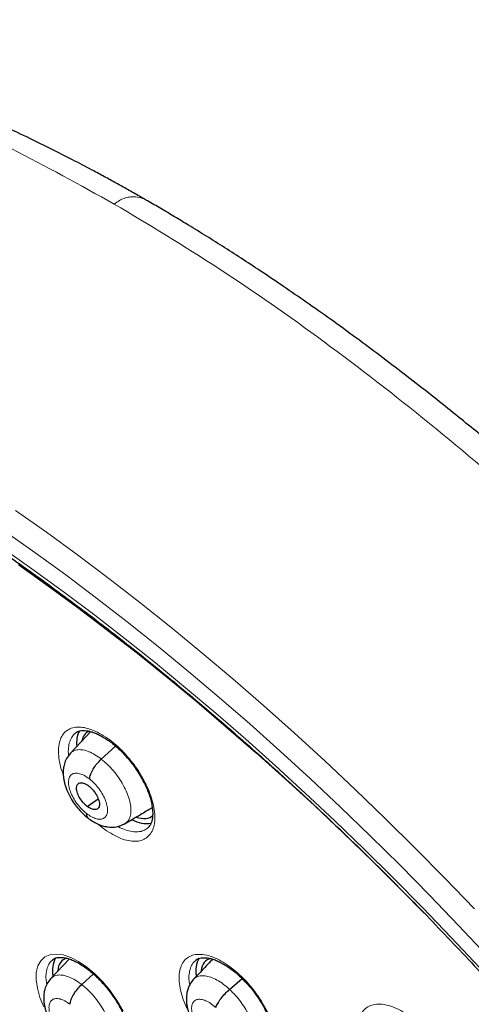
# Model space of a CAD drawing. Header units: millimetres. Extents: x 8 to 2385, y 12 to 2606.
# Tile 77 of 156: x 2188 to 2201, y 921 to 949. Entities that reach past the tile are written whole.
import ezdxf

# ---------------------------------------------------------------- set-up
doc = ezdxf.new("R2010")
doc.units = ezdxf.units.MM

msp = doc.modelspace()

# ---------------------------------------------------------------- linework, layer by layer
at = {"color": 7, "linetype": 'Continuous', "lineweight": 30}
for p, q in [((2189.749, 928.731), (2189.17, 928.12)), ((2190.048, 927.949), (2190.456, 928.317)), ((2189.644, 926.603), (2189.957, 926.821)), ((2190.718, 926.11), (2190.707, 926.102)), ((2189.136, 922.255), (2188.614, 921.703)), ((2189.49, 921.53), (2189.822, 921.831)), ((2193.701, 921.391), (2194.057, 921.701))]:
    msp.add_line(p, q, dxfattribs=at)
at = {"color": 252, "linetype": 'Continuous', "lineweight": 0, "flags": 128}
for points in [[(2202.674, 920.541), (2201.866, 921.444), (2201.05, 922.335), (2200.226, 923.213), (2199.394, 924.077), (2198.556, 924.928), (2197.71, 925.764), (2196.859, 926.584), (2196.003, 927.389), (2195.142, 928.177), (2194.277, 928.949), (2193.409, 929.703), (2192.538, 930.439), (2191.664, 931.157), (2190.789, 931.856), (2189.913, 932.535), (2189.036, 933.195), (2188.159, 933.834), (2187.283, 934.453), (2186.409, 935.05), (2185.536, 935.626), (2184.666, 936.18), (2183.799, 936.711), (2182.935, 937.22)], [(2182.999, 936.654), (2183.849, 936.154), (2184.702, 935.631), (2185.558, 935.086), (2186.417, 934.519), (2187.278, 933.931), (2188.14, 933.323), (2189.002, 932.693), (2189.865, 932.044), (2190.727, 931.376), (2191.589, 930.688), (2192.448, 929.982), (2193.306, 929.257), (2194.16, 928.515), (2195.011, 927.756), (2195.859, 926.98), (2196.701, 926.188), (2197.538, 925.381), (2198.37, 924.558), (2199.196, 923.721), (2200.014, 922.87), (2200.825, 922.007), (2201.628, 921.13), (2202.423, 920.241)], [(2187.604, 935.034), (2188.489, 934.409), (2189.374, 933.763), (2190.26, 933.097), (2191.145, 932.411), (2192.029, 931.705), (2192.911, 930.98), (2193.791, 930.237), (2194.668, 929.475), (2195.542, 928.696), (2196.411, 927.899), (2197.276, 927.087), (2198.135, 926.258), (2198.989, 925.414), (2199.836, 924.555), (2200.676, 923.682)], [(2188.407, 920.895), (2188.3, 921.164), (2188.227, 921.422), (2188.193, 921.661), (2188.197, 921.876), (2188.241, 922.06), (2188.322, 922.208), (2188.438, 922.315), (2188.586, 922.379), (2188.762, 922.397), (2188.96, 922.37), (2189.176, 922.297), (2189.402, 922.181), (2189.633, 922.026), (2189.862, 921.835), (2190.082, 921.615), (2190.288, 921.372), (2190.514, 921.046), (2190.666, 920.774)]]:
    msp.add_lwpolyline(points, dxfattribs=at)
at = {"color": 7, "linetype": 'Continuous', "lineweight": 30, "flags": 128}
msp.add_lwpolyline([(2187.685, 933.488), (2188.533, 932.886), (2189.38, 932.265), (2190.228, 931.623), (2191.076, 930.963), (2191.922, 930.284), (2192.767, 929.587), (2193.609, 928.872), (2194.448, 928.14), (2195.284, 927.391), (2196.116, 926.625), (2196.944, 925.844), (2197.766, 925.048), (2198.582, 924.238), (2199.245, 923.564)], dxfattribs=at)
at = {"color": 7, "linetype": 'Continuous', "lineweight": 30}
for centre, radius, start, end in [((2190.064, 928.426), 0.72, 152.8513, 188.5217), ((2191.356, 926.999), 0.886, 241.2831, 277.5009), ((2189.389, 921.931), 0.733, 151.0059, 192.0176), ((2193.419, 921.929), 0.682, 148.6468, 193.226)]:
    msp.add_arc(centre, radius, start, end, dxfattribs=at)
for centre, major_axis, ratio, start_param, end_param in [((2190.569, 927.52), (-0.942, 1.184), 0.458614, 6.158682, 6.647685), ((2190.569, 927.52), (-0.942, 1.184), 0.458614, 2.545462, 3.153603), ((2189.883, 921.044), (-0.937, 1.175), 0.458087, 6.086086, 6.725774), ((2193.969, 921.034), (-0.937, 1.173), 0.458667, 6.065057, 6.716574)]:
    msp.add_ellipse(centre, major_axis=major_axis, ratio=ratio, start_param=start_param, end_param=end_param, dxfattribs=at)
for points, knots in [([(2191.364, 943.848), (2191.288, 943.892), (2191.098, 944.002), (2190.801, 944.169), (2190.469, 944.355), (2190.133, 944.538), (2189.717, 944.763), (2189.214, 945.026), (2188.621, 945.328), (2187.983, 945.641), (2187.299, 945.963), (2186.566, 946.293), (2185.8, 946.621), (2185, 946.943), (2184.33, 947.196), (2183.817, 947.379), (2183.489, 947.493), (2183.22, 947.583), (2183.018, 947.649), (2182.874, 947.696), (2182.768, 947.73), (2182.656, 947.765), (2182.512, 947.81), (2182.324, 947.867), (2182.097, 947.935), (2181.845, 948.007), (2181.584, 948.08), (2181.323, 948.151), (2181.062, 948.219), (2180.732, 948.302), (2180.335, 948.396), (2179.874, 948.498), (2179.418, 948.59), (2178.971, 948.672), (2178.532, 948.744), (2178.109, 948.806), (2177.751, 948.852), (2177.465, 948.885), (2177.25, 948.907), (2177.05, 948.926), (2176.844, 948.943), (2176.612, 948.961), (2176.347, 948.977), (2175.876, 949), (2175.219, 949.013), (2174.568, 948.995), (2174.116, 948.968), (2173.868, 948.949), (2173.666, 948.931), (2173.491, 948.912), (2173.297, 948.89), (2173.061, 948.86), (2172.776, 948.818), (2172.434, 948.76), (2172.036, 948.682), (2171.587, 948.577), (2171.114, 948.449), (2170.692, 948.315), (2170.34, 948.19), (2170.078, 948.089), (2169.851, 947.996), (2169.642, 947.904), (2169.408, 947.797), (2169.135, 947.662), (2168.82, 947.494), (2168.493, 947.304), (2168.158, 947.093), (2167.825, 946.866), (2167.504, 946.631), (2167.294, 946.461), (2167.192, 946.378)], [0, 0, 0, 0, 0.0078213, 0.0193838, 0.0304988, 0.0420187, 0.0539436, 0.0735021, 0.0940629, 0.1156448, 0.1400467, 0.1658022, 0.1929128, 0.2213794, 0.2511905, 0.2651439, 0.2770318, 0.2868532, 0.2946075, 0.2992499, 0.3026224, 0.3063153, 0.3115561, 0.3184994, 0.3270544, 0.336718, 0.346438, 0.3561808, 0.3659464, 0.3757346, 0.3932684, 0.4108557, 0.4282973, 0.4455331, 0.4625621, 0.4793833, 0.495126, 0.5049072, 0.5134855, 0.5209232, 0.5289526, 0.5383637, 0.5491542, 0.5613199, 0.596398, 0.6312326, 0.6439835, 0.6547385, 0.6635027, 0.6705445, 0.6780613, 0.6893622, 0.7023131, 0.7169108, 0.7366835, 0.7580427, 0.7809235, 0.8053287, 0.8206615, 0.8342421, 0.8460292, 0.8567671, 0.8685379, 0.8848804, 0.9030369, 0.9230129, 0.9432957, 0.9633632, 0.9822502, 1, 1, 1, 1]), ([(2226.169, 872.714), (2226.245, 872.774), (2226.396, 872.892), (2226.599, 873.059), (2226.779, 873.213), (2226.936, 873.352), (2227.082, 873.486), (2227.215, 873.611), (2227.341, 873.734), (2227.463, 873.856), (2227.592, 873.989), (2227.724, 874.13), (2227.852, 874.271), (2227.967, 874.402), (2228.07, 874.522), (2228.186, 874.662), (2228.317, 874.825), (2228.464, 875.016), (2228.607, 875.211), (2228.749, 875.411), (2228.888, 875.617), (2229.024, 875.827), (2229.155, 876.041), (2229.284, 876.26), (2229.416, 876.494), (2229.555, 876.755), (2229.703, 877.051), (2229.862, 877.39), (2230.019, 877.753), (2230.167, 878.122), (2230.296, 878.472), (2230.397, 878.768), (2230.474, 879.01), (2230.531, 879.196), (2230.578, 879.359), (2230.622, 879.516), (2230.674, 879.704), (2230.736, 879.948), (2230.81, 880.257), (2230.898, 880.664), (2230.993, 881.16), (2231.084, 881.734), (2231.16, 882.326), (2231.214, 882.866), (2231.251, 883.348), (2231.275, 883.768), (2231.291, 884.181), (2231.301, 884.567), (2231.304, 884.906), (2231.303, 885.176), (2231.301, 885.383), (2231.298, 885.535), (2231.295, 885.674), (2231.291, 885.82), (2231.285, 885.993), (2231.276, 886.227), (2231.261, 886.532), (2231.238, 886.913), (2231.208, 887.329), (2231.164, 887.832), (2231.105, 888.396), (2231.032, 888.993), (2230.957, 889.538), (2230.882, 890.032), (2230.804, 890.502), (2230.709, 891.037), (2230.588, 891.671), (2230.428, 892.431), (2230.239, 893.259), (2230.015, 894.156), (2229.764, 895.086), (2229.485, 896.044), (2229.18, 897.025), (2228.834, 898.066), (2228.474, 899.081), (2228.112, 900.051), (2227.762, 900.946), (2227.406, 901.82), (2227, 902.779), (2226.544, 903.812), (2226.038, 904.908), (2225.542, 905.941), (2225.06, 906.909), (2224.609, 907.787), (2224.191, 908.579), (2223.807, 909.288), (2223.446, 909.943), (2223.093, 910.569), (2222.731, 911.199), (2222.342, 911.865), (2221.904, 912.598), (2221.414, 913.402), (2220.866, 914.278), (2220.274, 915.203), (2219.635, 916.176), (2218.969, 917.163), (2218.28, 918.159), (2217.568, 919.16), (2216.819, 920.186), (2216.044, 921.221), (2215.252, 922.249), (2214.449, 923.266), (2213.533, 924.396), (2212.5, 925.632), (2211.344, 926.967), (2210.172, 928.274), (2209.004, 929.531), (2207.844, 930.737), (2206.692, 931.894), (2205.742, 932.817), (2205.014, 933.506), (2204.527, 933.96), (2204.086, 934.366), (2203.69, 934.725), (2203.341, 935.038), (2203.039, 935.306), (2202.784, 935.531), (2202.577, 935.712), (2202.417, 935.852), (2202.309, 935.945), (2202.225, 936.017), (2202.134, 936.096), (2201.998, 936.213), (2201.817, 936.368), (2201.6, 936.552), (2201.359, 936.755), (2201.017, 937.042), (2200.562, 937.417), (2199.981, 937.889), (2199.346, 938.394), (2198.673, 938.919), (2197.989, 939.438), (2197.29, 939.959), (2196.592, 940.465), (2195.901, 940.953), (2195.258, 941.397), (2194.661, 941.799), (2194.102, 942.167), (2193.567, 942.511), (2193.046, 942.84), (2192.57, 943.133), (2192.136, 943.395), (2191.747, 943.626), (2191.49, 943.775), (2191.364, 943.848)], [0, 0, 0, 0, 0.004217, 0.008284, 0.012222, 0.015958, 0.01932, 0.022303, 0.025139, 0.027883, 0.031143, 0.034732, 0.038073, 0.041127, 0.043894, 0.046373, 0.050715, 0.054906, 0.059201, 0.0636, 0.068057, 0.072537, 0.07702, 0.081477, 0.086091, 0.091338, 0.09724, 0.103711, 0.111091, 0.117983, 0.124387, 0.130251, 0.133986, 0.137258, 0.140065, 0.142547, 0.145406, 0.149865, 0.155135, 0.161218, 0.17036, 0.179656, 0.189007, 0.198414, 0.204715, 0.211041, 0.217366, 0.223116, 0.228044, 0.232152, 0.234803, 0.236946, 0.238693, 0.240738, 0.243203, 0.246088, 0.250688, 0.256067, 0.262071, 0.267955, 0.27676, 0.285026, 0.291949, 0.298442, 0.304505, 0.31033, 0.319235, 0.32889, 0.339294, 0.350445, 0.362341, 0.373565, 0.385378, 0.397777, 0.410764, 0.421374, 0.431885, 0.442021, 0.451783, 0.465081, 0.47762, 0.4894, 0.500423, 0.51069, 0.519368, 0.527422, 0.534852, 0.541716, 0.548808, 0.556382, 0.564437, 0.573854, 0.583853, 0.594433, 0.605593, 0.617333, 0.628507, 0.64016, 0.652283, 0.664542, 0.676776, 0.688985, 0.701169, 0.717883, 0.734551, 0.751176, 0.767759, 0.783481, 0.799167, 0.814819, 0.821947, 0.828453, 0.834332, 0.839584, 0.844209, 0.848206, 0.851574, 0.854314, 0.856426, 0.857908, 0.858562, 0.859727, 0.86151, 0.863912, 0.866858, 0.870031, 0.873396, 0.88028, 0.88785, 0.896108, 0.905054, 0.914095, 0.922694, 0.932262, 0.941216, 0.949553, 0.957275, 0.964407, 0.97131, 0.978091, 0.98475, 0.989898, 0.995058, 1, 1, 1, 1]), ([(2183.1, 936.473), (2183.223, 936.402), (2183.581, 936.194), (2184.175, 935.839), (2184.883, 935.402), (2185.593, 934.949), (2186.305, 934.482), (2187.019, 933.999), (2187.734, 933.501), (2188.45, 932.99), (2189.166, 932.463), (2189.883, 931.923), (2190.6, 931.369), (2191.316, 930.802), (2192.031, 930.222), (2192.745, 929.628), (2193.458, 929.022), (2194.168, 928.404), (2194.877, 927.773), (2195.583, 927.131), (2196.285, 926.478), (2196.985, 925.813), (2197.68, 925.138), (2198.372, 924.452), (2199.06, 923.756), (2199.742, 923.05), (2200.42, 922.335), (2201.093, 921.611), (2201.759, 920.878), (2202.42, 920.136), (2203.075, 919.387), (2203.722, 918.63), (2204.363, 917.866), (2204.997, 917.095), (2205.623, 916.317), (2206.241, 915.533), (2206.851, 914.744), (2207.452, 913.949), (2208.045, 913.149), (2208.628, 912.345), (2209.202, 911.536), (2209.767, 910.724), (2210.322, 909.908), (2210.866, 909.089), (2211.4, 908.267), (2211.923, 907.444), (2212.436, 906.618), (2212.937, 905.792), (2213.426, 904.964), (2213.904, 904.135), (2214.37, 903.307), (2214.824, 902.478), (2215.266, 901.651), (2215.695, 900.824), (2216.111, 899.999), (2216.514, 899.176), (2216.904, 898.355), (2217.281, 897.536), (2217.644, 896.721), (2217.993, 895.909), (2218.329, 895.102), (2218.65, 894.298), (2218.957, 893.499), (2219.25, 892.705), (2219.529, 891.917), (2219.793, 891.135), (2220.042, 890.358), (2220.276, 889.589), (2220.495, 888.827), (2220.699, 888.071), (2220.889, 887.324), (2221.063, 886.585), (2221.221, 885.855), (2221.365, 885.133), (2221.493, 884.421), (2221.605, 883.718), (2221.702, 883.025), (2221.784, 882.342), (2221.85, 881.67), (2221.9, 881.009), (2221.935, 880.36), (2221.955, 879.722), (2221.958, 879.096), (2221.947, 878.482), (2221.92, 877.88), (2221.878, 877.291), (2221.82, 876.716), (2221.747, 876.153), (2221.658, 875.605), (2221.555, 875.069), (2221.436, 874.548), (2221.303, 874.041), (2221.154, 873.549), (2220.99, 873.071), (2220.812, 872.607), (2220.618, 872.159), (2220.41, 871.726), (2220.187, 871.308), (2219.95, 870.905), (2219.698, 870.518), (2219.431, 870.147), (2219.149, 869.791), (2218.854, 869.452), (2218.543, 869.13), (2218.32, 868.913), (2218.197, 868.809), (2218.187, 868.8)], [0, 0, 0, 0, 0.005121, 0.0148455, 0.0245712, 0.0342984, 0.0440269, 0.0537567, 0.0634877, 0.07322, 0.0829533, 0.0926878, 0.1024234, 0.1121599, 0.1218973, 0.1316357, 0.1413749, 0.1511148, 0.1608555, 0.1705969, 0.1803389, 0.1900815, 0.1998246, 0.2095683, 0.2193123, 0.2290569, 0.2388017, 0.248547, 0.2582925, 0.2680382, 0.2777842, 0.2875303, 0.2972765, 0.3070229, 0.3167693, 0.3265157, 0.3362621, 0.3460084, 0.3557546, 0.3655006, 0.3752465, 0.3849921, 0.3947374, 0.4044825, 0.4142272, 0.4239714, 0.4337153, 0.4434587, 0.4532015, 0.4629438, 0.4726855, 0.4824265, 0.4921668, 0.5019063, 0.511645, 0.5213829, 0.5311198, 0.5408558, 0.5505908, 0.5603247, 0.5700574, 0.579789, 0.5895194, 0.5992484, 0.6089761, 0.6187024, 0.6284273, 0.6381507, 0.6478725, 0.6575928, 0.6673115, 0.6770286, 0.6867441, 0.696458, 0.7061704, 0.7158812, 0.7255907, 0.7352988, 0.7450058, 0.7547118, 0.764417, 0.7741219, 0.7838267, 0.7935318, 0.8032377, 0.812945, 0.8226544, 0.8323667, 0.842083, 0.8518043, 0.8615319, 0.8712671, 0.8810113, 0.8907661, 0.9005331, 0.910314, 0.9201102, 0.9299231, 0.939754, 0.9496034, 0.9594718, 0.9693586, 0.9792629, 0.9891827, 0.9991155, 1, 1, 1, 1]), ([(2189.314, 928.694), (2189.335, 928.708), (2189.372, 928.733), (2189.441, 928.755), (2189.522, 928.765), (2189.618, 928.761), (2189.727, 928.741), (2189.844, 928.703), (2189.969, 928.65), (2190.099, 928.58), (2190.233, 928.494), (2190.37, 928.393), (2190.506, 928.278), (2190.639, 928.149), (2190.769, 928.01), (2190.893, 927.861), (2191.01, 927.704), (2191.117, 927.543), (2191.213, 927.379), (2191.297, 927.214), (2191.369, 927.051), (2191.426, 926.891), (2191.469, 926.738), (2191.498, 926.594), (2191.512, 926.461), (2191.513, 926.341), (2191.501, 926.235), (2191.478, 926.146), (2191.445, 926.073), (2191.408, 926.018), (2191.379, 925.994), (2191.366, 925.984)], [0, 0, 0, 0, 0.040518, 0.075628, 0.108954, 0.144404, 0.179092, 0.213049, 0.246709, 0.280926, 0.315283, 0.349477, 0.384235, 0.418983, 0.453704, 0.4888, 0.523891, 0.558835, 0.593584, 0.628436, 0.663482, 0.697922, 0.732369, 0.766967, 0.800766, 0.834474, 0.868638, 0.902212, 0.936022, 0.972311, 1, 1, 1, 1]), ([(2189.169, 928.119), (2189.129, 928.07), (2189.055, 927.978), (2188.995, 927.821), (2188.967, 927.684), (2188.961, 927.563), (2188.966, 927.458), (2188.98, 927.358), (2189, 927.266), (2189.028, 927.168), (2189.071, 927.051), (2189.135, 926.913), (2189.225, 926.759), (2189.339, 926.597), (2189.488, 926.424), (2189.603, 926.326), (2189.665, 926.275)], [0, 0, 0, 0, 0.097508, 0.180035, 0.247782, 0.301448, 0.355422, 0.403926, 0.449312, 0.492257, 0.548945, 0.62785, 0.701734, 0.788303, 0.887587, 1, 1, 1, 1]), ([(2189.712, 927.383), (2189.72, 927.426), (2189.737, 927.511), (2189.815, 927.667), (2189.921, 927.822), (2190.006, 927.906), (2190.048, 927.949)], [0, 0, 0, 0, 0.248349, 0.499424, 0.75055, 1, 1, 1, 1]), ([(2189.644, 926.603), (2189.622, 926.621), (2189.58, 926.656), (2189.501, 926.744), (2189.416, 926.868), (2189.35, 927.021), (2189.335, 927.153), (2189.37, 927.246), (2189.452, 927.284), (2189.547, 927.267), (2189.63, 927.228), (2189.673, 927.197), (2189.694, 927.181)], [0, 0, 0, 0, 0.062835, 0.125528, 0.250808, 0.375516, 0.5, 0.624483, 0.749191, 0.874472, 0.937165, 1, 1, 1, 1]), ([(2189.694, 927.181), (2189.716, 927.163), (2189.758, 927.128), (2189.838, 927.04), (2189.923, 926.916), (2189.988, 926.764), (2190.003, 926.631), (2189.968, 926.538), (2189.886, 926.501), (2189.792, 926.517), (2189.708, 926.556), (2189.665, 926.587), (2189.644, 926.603)], [0, 0, 0, 0, 0.062835, 0.125528, 0.250809, 0.375518, 0.500002, 0.624485, 0.749193, 0.874473, 0.937165, 1, 1, 1, 1]), ([(2190.719, 926.107), (2190.867, 926.195), (2191.13, 926.352), (2191.386, 926.505), (2191.498, 926.572)], [0, 0, 0, 0, 0.563907, 1, 1, 1, 1]), ([(2189.626, 926.401), (2189.626, 926.364), (2189.625, 926.308), (2189.658, 926.289), (2189.669, 926.282)], [0, 0, 0, 0, 0.659722, 1, 1, 1, 1]), ([(2189.664, 926.275), (2189.708, 926.242), (2189.797, 926.176), (2189.938, 926.102), (2190.079, 926.048), (2190.263, 926.006), (2190.485, 926.003), (2190.64, 926.074), (2190.715, 926.109)], [0, 0, 0, 0, 0.133393, 0.264899, 0.394673, 0.522401, 0.768765, 1, 1, 1, 1]), ([(2188.663, 922.237), (2188.663, 922.237), (2188.681, 922.255), (2188.721, 922.274), (2188.788, 922.296), (2188.868, 922.305), (2188.961, 922.3), (2189.068, 922.279), (2189.185, 922.241), (2189.308, 922.187), (2189.438, 922.117), (2189.572, 922.031), (2189.709, 921.929), (2189.845, 921.814), (2189.979, 921.686), (2190.11, 921.547), (2190.235, 921.399), (2190.353, 921.243), (2190.461, 921.082), (2190.559, 920.919), (2190.645, 920.755), (2190.718, 920.593), (2190.778, 920.435), (2190.823, 920.283), (2190.854, 920.14), (2190.87, 920.009), (2190.873, 919.891), (2190.863, 919.787), (2190.842, 919.7), (2190.811, 919.629), (2190.776, 919.576), (2190.749, 919.553), (2190.736, 919.543)], [0, 0, 0, 0, 0.0001352, 0.043301, 0.0779667, 0.1109372, 0.1460062, 0.1804271, 0.2142369, 0.2477318, 0.2818448, 0.3161716, 0.3502847, 0.3849907, 0.4196968, 0.4543787, 0.4894264, 0.5244665, 0.5593623, 0.5940679, 0.6288456, 0.6638204, 0.6981939, 0.7325273, 0.767025, 0.8007176, 0.8342503, 0.8682413, 0.9016274, 0.9351539, 0.9712528, 1, 1, 1, 1]), ([(2174.164, 921.082), (2174.167, 921.084), (2174.243, 921.15), (2174.405, 921.263), (2174.653, 921.421), (2174.915, 921.56), (2175.189, 921.681), (2175.475, 921.785), (2175.772, 921.871), (2176.08, 921.941), (2176.399, 921.994), (2176.728, 922.03), (2177.068, 922.05), (2177.42, 922.054), (2177.782, 922.041), (2178.155, 922.012), (2178.538, 921.966), (2178.932, 921.904), (2179.336, 921.825), (2179.75, 921.729), (2180.173, 921.616), (2180.605, 921.487), (2181.046, 921.34), (2181.495, 921.177), (2181.951, 920.996), (2182.415, 920.799), (2182.885, 920.585), (2183.362, 920.355), (2183.844, 920.108), (2184.331, 919.844), (2184.824, 919.565), (2185.32, 919.27), (2185.819, 918.959), (2186.322, 918.632), (2186.827, 918.291), (2187.335, 917.935), (2187.843, 917.564), (2188.251, 917.256), (2188.489, 917.071), (2188.558, 917.018)], [0, 0, 0, 0, 0.001082, 0.032191, 0.063293, 0.094157, 0.124635, 0.154654, 0.184202, 0.213311, 0.242035, 0.270435, 0.298572, 0.3265, 0.354267, 0.381915, 0.409475, 0.436976, 0.464439, 0.491882, 0.519318, 0.546755, 0.574202, 0.601664, 0.629147, 0.656655, 0.684188, 0.711749, 0.739337, 0.766954, 0.794598, 0.82227, 0.849967, 0.87769, 0.905436, 0.933205, 0.960995, 0.988805, 1, 1, 1, 1]), ([(2193.218, 922.25), (2193.203, 922.234), (2193.024, 922.045), (2192.842, 921.853), (2192.676, 921.678)], [0, 0, 0, 0, 0.086305, 1, 1, 1, 1]), ([(2192.743, 922.223), (2192.746, 922.226), (2192.766, 922.246), (2192.811, 922.267), (2192.885, 922.289), (2192.967, 922.296), (2193.061, 922.29), (2193.167, 922.269), (2193.285, 922.231), (2193.411, 922.177), (2193.543, 922.106), (2193.678, 922.019), (2193.816, 921.917), (2193.954, 921.801), (2194.089, 921.673), (2194.22, 921.533), (2194.344, 921.385), (2194.462, 921.23), (2194.569, 921.069), (2194.666, 920.906), (2194.751, 920.742), (2194.822, 920.58), (2194.88, 920.422), (2194.924, 920.272), (2194.952, 920.13), (2194.967, 919.999), (2194.968, 919.881), (2194.955, 919.779), (2194.932, 919.691), (2194.899, 919.62), (2194.865, 919.57), (2194.837, 919.548), (2194.825, 919.539)], [0, 0, 0, 0, 0.006066, 0.048296, 0.083562, 0.117183, 0.149124, 0.183119, 0.216997, 0.25074, 0.284833, 0.319249, 0.353594, 0.388253, 0.423073, 0.457798, 0.492779, 0.527755, 0.562525, 0.597545, 0.63242, 0.666899, 0.701681, 0.736167, 0.769922, 0.804198, 0.838112, 0.871191, 0.905067, 0.939755, 0.975152, 1, 1, 1, 1]), ([(2188.613, 921.703), (2188.573, 921.653), (2188.498, 921.562), (2188.439, 921.405), (2188.412, 921.269), (2188.405, 921.148), (2188.411, 921.043), (2188.425, 920.943), (2188.445, 920.852), (2188.473, 920.756), (2188.515, 920.641), (2188.578, 920.504), (2188.668, 920.349), (2188.783, 920.187), (2188.933, 920.012), (2189.05, 919.914), (2189.112, 919.861)], [0, 0, 0, 0, 0.097093, 0.179384, 0.247073, 0.300852, 0.355139, 0.403537, 0.448312, 0.490191, 0.546118, 0.624872, 0.699029, 0.786195, 0.886388, 1, 1, 1, 1]), ([(2189.155, 920.966), (2189.163, 921.008), (2189.179, 921.094), (2189.257, 921.249), (2189.363, 921.404), (2189.447, 921.488), (2189.49, 921.53)], [0, 0, 0, 0, 0.248474, 0.499472, 0.750493, 1, 1, 1, 1]), ([(2192.677, 921.68), (2192.641, 921.636), (2192.576, 921.557), (2192.518, 921.424), (2192.488, 921.311), (2192.474, 921.217), (2192.469, 921.135), (2192.471, 921.052), (2192.481, 920.955), (2192.503, 920.838), (2192.545, 920.697), (2192.607, 920.548), (2192.689, 920.394), (2192.787, 920.243), (2192.91, 920.085), (2193.006, 919.991), (2193.056, 919.942)], [0, 0, 0, 0, 0.093475, 0.170892, 0.232373, 0.278441, 0.318852, 0.361289, 0.413942, 0.476472, 0.551568, 0.641373, 0.718467, 0.803863, 0.89757, 1, 1, 1, 1]), ([(2193.31, 920.873), (2193.325, 920.91), (2193.355, 920.984), (2193.45, 921.124), (2193.569, 921.268), (2193.657, 921.35), (2193.701, 921.391)], [0, 0, 0, 0, 0.248397, 0.499443, 0.750528, 1, 1, 1, 1])]:
    msp.add_open_spline(points, degree=3, knots=knots, dxfattribs=at)
at = {"color": 252, "linetype": 'Continuous', "lineweight": 0}
for points, knots in [([(2190.419, 943.757), (2189.44, 944.3), (2187.481, 945.384), (2184.629, 946.66), (2181.869, 947.665), (2179.226, 948.366), (2176.721, 948.766), (2174.373, 948.859), (2172.199, 948.646), (2170.224, 948.12), (2168.547, 947.375), (2167.639, 946.669), (2167.234, 946.354)], [0, 0, 0, 0, 0.101959, 0.203918, 0.305878, 0.407837, 0.509796, 0.611755, 0.713715, 0.815674, 0.917633, 1, 1, 1, 1]), ([(2191.363, 943.847), (2191.356, 943.852), (2191.298, 943.89), (2191.174, 943.937), (2191.007, 943.968), (2190.846, 943.961), (2190.705, 943.926), (2190.56, 943.861), (2190.467, 943.792), (2190.419, 943.756)], [0, 0, 0, 0, 0.029493, 0.239015, 0.452327, 0.592382, 0.735425, 0.865172, 1, 1, 1, 1]), ([(2190.419, 943.757), (2191.408, 943.163), (2193.386, 941.976), (2196.393, 939.869), (2199.399, 937.545), (2202.386, 934.997), (2205.329, 932.251), (2208.205, 929.328), (2210.991, 926.251), (2213.666, 923.044), (2216.209, 919.731), (2218.6, 916.34), (2220.82, 912.896), (2222.852, 909.426), (2224.68, 905.957), (2226.289, 902.518), (2227.667, 899.134), (2228.804, 895.832), (2229.69, 892.638), (2230.318, 889.577), (2230.684, 886.673), (2230.784, 883.949), (2230.618, 881.425), (2230.186, 879.123), (2229.495, 877.057), (2228.541, 875.256), (2227.446, 873.797), (2226.561, 873.078), (2226.169, 872.759)], [0, 0, 0, 0, 0.038768, 0.077537, 0.116305, 0.155073, 0.193842, 0.23261, 0.271379, 0.310147, 0.348915, 0.387684, 0.426452, 0.46522, 0.503989, 0.542757, 0.581526, 0.620294, 0.659062, 0.697831, 0.736599, 0.775367, 0.814136, 0.852904, 0.891672, 0.930441, 0.969209, 1, 1, 1, 1]), ([(2188.965, 927.514), (2188.954, 927.542), (2188.905, 927.662), (2188.857, 927.863), (2188.823, 928.108), (2188.83, 928.327), (2188.876, 928.516), (2188.96, 928.668), (2189.079, 928.779), (2189.23, 928.846), (2189.409, 928.867), (2189.61, 928.842), (2189.828, 928.771), (2190.057, 928.657), (2190.289, 928.501), (2190.519, 928.311), (2190.739, 928.089), (2190.961, 927.825), (2191.158, 927.538), (2191.321, 927.242), (2191.441, 926.967), (2191.525, 926.7), (2191.572, 926.448), (2191.579, 926.219), (2191.548, 926.018), (2191.478, 925.852), (2191.372, 925.725), (2191.232, 925.641), (2191.063, 925.602), (2190.869, 925.61), (2190.657, 925.664), (2190.432, 925.762), (2190.201, 925.905), (2190.04, 926.02), (2189.962, 926.094), (2189.958, 926.098)], [0, 0, 0, 0, 0.010063, 0.041669, 0.073328, 0.104987, 0.136679, 0.168372, 0.200064, 0.231756, 0.263413, 0.295069, 0.326672, 0.358274, 0.389828, 0.421381, 0.452912, 0.484443, 0.523615, 0.555254, 0.586892, 0.618529, 0.650166, 0.681838, 0.713511, 0.745208, 0.776904, 0.808588, 0.840272, 0.871913, 0.903554, 0.935139, 0.966725, 0.998268, 1, 1, 1, 1]), ([(2189.318, 928.691), (2189.29, 928.668), (2189.224, 928.614), (2189.156, 928.486), (2189.115, 928.317), (2189.103, 928.168), (2189.116, 928.073), (2189.119, 928.05)], [0, 0, 0, 0, 0.185625, 0.429386, 0.680212, 0.923723, 1, 1, 1, 1]), ([(2189.172, 928.118), (2189.198, 928.142), (2189.255, 928.193), (2189.377, 928.223), (2189.525, 928.216), (2189.691, 928.166), (2189.867, 928.081), (2189.988, 927.993), (2190.048, 927.949)], [0, 0, 0, 0, 0.1487661, 0.3189418, 0.4891399, 0.6593979, 0.8295818, 1, 1, 1, 1]), ([(2190.048, 927.949), (2190.108, 927.899), (2190.227, 927.8), (2190.396, 927.616), (2190.548, 927.417), (2190.679, 927.207), (2190.783, 926.994), (2190.855, 926.787), (2190.893, 926.594), (2190.896, 926.422), (2190.864, 926.278), (2190.806, 926.168), (2190.745, 926.128), (2190.718, 926.11)], [0, 0, 0, 0, 0.092726, 0.185324, 0.277963, 0.370569, 0.463163, 0.555679, 0.648146, 0.740734, 0.833323, 0.92579, 1, 1, 1, 1]), ([(2189.626, 926.401), (2189.578, 926.442), (2189.481, 926.524), (2189.351, 926.682), (2189.241, 926.851), (2189.161, 927.023), (2189.116, 927.187), (2189.108, 927.33), (2189.139, 927.444), (2189.205, 927.52), (2189.303, 927.553), (2189.426, 927.541), (2189.566, 927.487), (2189.664, 927.418), (2189.712, 927.383)], [0, 0, 0, 0, 0.0833353, 0.1666689, 0.2500017, 0.3333345, 0.4166649, 0.4999988, 0.5833297, 0.6666602, 0.7499949, 0.8333296, 0.9166647, 1, 1, 1, 1]), ([(2189.712, 927.383), (2189.76, 927.342), (2189.857, 927.26), (2189.987, 927.103), (2190.097, 926.933), (2190.177, 926.761), (2190.223, 926.597), (2190.23, 926.454), (2190.2, 926.341), (2190.133, 926.265), (2190.035, 926.231), (2189.912, 926.243), (2189.772, 926.297), (2189.675, 926.367), (2189.626, 926.401)], [0, 0, 0, 0, 0.083335, 0.166671, 0.250005, 0.333339, 0.416671, 0.500003, 0.583331, 0.666664, 0.749998, 0.833331, 0.916665, 1, 1, 1, 1]), ([(2190.516, 926.034), (2190.522, 926.03), (2190.598, 925.984), (2190.738, 925.93), (2190.93, 925.879), (2191.102, 925.874), (2191.253, 925.905), (2191.329, 925.958), (2191.366, 925.984)], [0, 0, 0, 0, 0.017474, 0.21954, 0.416252, 0.618695, 0.815709, 1, 1, 1, 1]), ([(2194.533, 919.165), (2194.579, 919.172), (2194.684, 919.19), (2194.816, 919.266), (2194.926, 919.385), (2194.999, 919.546), (2195.034, 919.741), (2195.029, 919.966), (2194.985, 920.214), (2194.902, 920.478), (2194.785, 920.75), (2194.634, 921.022), (2194.456, 921.288), (2194.255, 921.539), (2194.037, 921.768), (2193.807, 921.969), (2193.574, 922.136), (2193.342, 922.264), (2193.101, 922.358), (2192.878, 922.397), (2192.682, 922.38), (2192.527, 922.319), (2192.405, 922.214), (2192.318, 922.068), (2192.269, 921.885), (2192.258, 921.671), (2192.288, 921.431), (2192.357, 921.172), (2192.435, 920.96), (2192.499, 920.837), (2192.516, 920.804)], [0, 0, 0, 0, 0.029532, 0.06601, 0.102487, 0.139005, 0.175523, 0.212058, 0.248592, 0.28511, 0.321628, 0.358106, 0.394583, 0.431013, 0.467443, 0.503838, 0.540234, 0.576625, 0.613016, 0.658293, 0.694796, 0.731299, 0.767801, 0.804303, 0.84083, 0.877356, 0.913889, 0.950421, 0.986929, 1, 1, 1, 1]), ([(2188.666, 922.233), (2188.641, 922.212), (2188.579, 922.161), (2188.515, 922.038), (2188.475, 921.873), (2188.467, 921.702), (2188.487, 921.58), (2188.495, 921.531)], [0, 0, 0, 0, 0.1601698, 0.3861764, 0.6187353, 0.8446161, 1, 1, 1, 1]), ([(2192.565, 921.517), (2192.557, 921.571), (2192.538, 921.698), (2192.551, 921.873), (2192.596, 922.037), (2192.662, 922.155), (2192.723, 922.202), (2192.746, 922.219)], [0, 0, 0, 0, 0.171436, 0.401788, 0.632141, 0.862337, 1, 1, 1, 1]), ([(2188.615, 921.701), (2188.641, 921.725), (2188.698, 921.776), (2188.819, 921.805), (2188.967, 921.798), (2189.132, 921.748), (2189.309, 921.663), (2189.43, 921.574), (2189.49, 921.53)], [0, 0, 0, 0, 0.148537, 0.318758, 0.489002, 0.659306, 0.829536, 1, 1, 1, 1]), ([(2192.68, 921.674), (2192.699, 921.695), (2192.746, 921.745), (2192.857, 921.78), (2193.001, 921.782), (2193.165, 921.741), (2193.34, 921.661), (2193.523, 921.547), (2193.642, 921.443), (2193.701, 921.391)], [0, 0, 0, 0, 0.1021763, 0.2516565, 0.4012628, 0.5508886, 0.7005672, 0.8501808, 1, 1, 1, 1]), ([(2189.49, 921.53), (2189.55, 921.481), (2189.669, 921.382), (2189.838, 921.198), (2189.99, 920.999), (2190.122, 920.789), (2190.226, 920.577), (2190.299, 920.37), (2190.337, 920.178), (2190.341, 920.007), (2190.31, 919.863), (2190.253, 919.754), (2190.192, 919.714), (2190.164, 919.696)], [0, 0, 0, 0, 0.092742, 0.185357, 0.278012, 0.370634, 0.463245, 0.555777, 0.648261, 0.740866, 0.833471, 0.925954, 1, 1, 1, 1]), ([(2193.701, 921.391), (2193.76, 921.334), (2193.876, 921.221), (2194.032, 921.023), (2194.169, 920.816), (2194.28, 920.604), (2194.36, 920.395), (2194.406, 920.199), (2194.415, 920.024), (2194.391, 919.872), (2194.33, 919.757), (2194.276, 919.691), (2194.236, 919.676), (2194.236, 919.676)], [0, 0, 0, 0, 0.100065, 0.199992, 0.299963, 0.399899, 0.499822, 0.599661, 0.699446, 0.799363, 0.899281, 0.999066, 1, 1, 1, 1]), ([(2189.073, 919.987), (2189.024, 920.028), (2188.928, 920.11), (2188.797, 920.267), (2188.687, 920.436), (2188.607, 920.608), (2188.561, 920.771), (2188.553, 920.914), (2188.583, 921.028), (2188.649, 921.103), (2188.746, 921.136), (2188.869, 921.124), (2189.009, 921.069), (2189.106, 921), (2189.155, 920.966)], [0, 0, 0, 0, 0.083336, 0.166671, 0.250005, 0.333339, 0.416674, 0.500003, 0.583336, 0.666668, 0.750003, 0.833337, 0.916667, 1, 1, 1, 1]), ([(2193.052, 920.04), (2193.005, 920.086), (2192.912, 920.179), (2192.792, 920.346), (2192.699, 920.517), (2192.638, 920.685), (2192.615, 920.838), (2192.63, 920.964), (2192.682, 921.056), (2192.769, 921.107), (2192.883, 921.114), (2193.018, 921.075), (2193.164, 920.996), (2193.261, 920.914), (2193.31, 920.873)], [0, 0, 0, 0, 0.083336, 0.166671, 0.250004, 0.333338, 0.416669, 0.500004, 0.583336, 0.666667, 0.750003, 0.833338, 0.916667, 1, 1, 1, 1]), ([(2199.643, 917.753), (2199.692, 917.761), (2199.799, 917.779), (2199.935, 917.856), (2200.048, 917.976), (2200.123, 918.138), (2200.161, 918.333), (2200.157, 918.559), (2200.115, 918.807), (2200.033, 919.07), (2199.916, 919.342), (2199.765, 919.614), (2199.587, 919.879), (2199.384, 920.129), (2199.165, 920.357), (2198.933, 920.557), (2198.698, 920.723), (2198.463, 920.85), (2198.219, 920.942), (2197.993, 920.98), (2197.793, 920.962), (2197.636, 920.9), (2197.511, 920.794), (2197.421, 920.648), (2197.369, 920.464), (2197.357, 920.25), (2197.386, 920.009), (2197.445, 919.77), (2197.51, 919.61), (2197.539, 919.54)], [0, 0, 0, 0, 0.030717, 0.067987, 0.105258, 0.142571, 0.179884, 0.2172, 0.254515, 0.291791, 0.329067, 0.36628, 0.403493, 0.440647, 0.477801, 0.514925, 0.55205, 0.589187, 0.626325, 0.672535, 0.709834, 0.747132, 0.784429, 0.821726, 0.859045, 0.896363, 0.93367, 0.970977, 1, 1, 1, 1])]:
    msp.add_open_spline(points, degree=3, knots=knots, dxfattribs=at)

doc.saveas('drawing.dxf')
